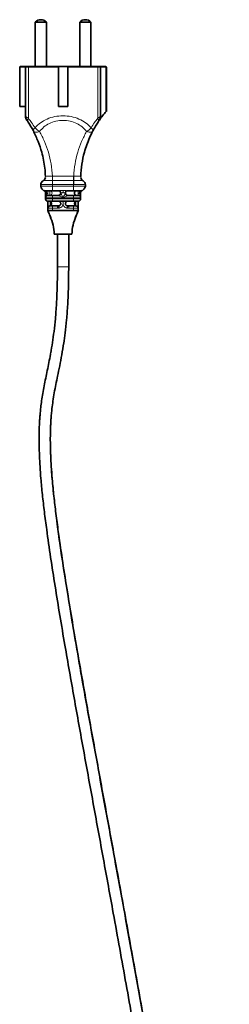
# Model space of a CAD drawing. Header units: millimetres. Extents: x 462 to 2655, y 340 to 4213.
# Tile 3 of 7: x 560 to 649, y 1350 to 1770. Entities that reach past the tile are written whole.
import ezdxf

# ---------------------------------------------------------------- set-up
doc = ezdxf.new("R2010")
doc.units = ezdxf.units.MM
doc.header["$LTSCALE"] = 15

msp = doc.modelspace()

# ---------------------------------------------------------------- linework, layer by layer
at = {"color": 7, "linetype": 'Continuous', "lineweight": 35}
for p, q in [((566.57, 1769.2), (566.57, 1750.2)), ((571.37, 1769.2), (566.57, 1769.2)), ((571.37, 1750.2), (571.37, 1769.2)), ((585.57, 1769.2), (585.57, 1750.2)), ((590.37, 1769.2), (585.57, 1769.2)), ((590.37, 1750.2), (590.37, 1769.2)), ((559.97, 1749.95), (559.97, 1733.2)), ((560.08, 1733.2), (560.08, 1749.95)), ((560.22, 1750.2), (560.3, 1750.2)), ((560.3, 1750.2), (562.72, 1750.2)), ((562.47, 1749.95), (562.47, 1729)), ((576.47, 1733.2), (576.47, 1749.95)), ((576.64, 1750.2), (580.29, 1750.2)), ((580.47, 1749.95), (580.47, 1733.2)), ((594.22, 1750.2), (596.64, 1750.2)), ((594.47, 1729), (594.47, 1749.95)), ((596.64, 1750.2), (596.72, 1750.2)), ((596.86, 1749.95), (596.86, 1731.08)), ((596.97, 1731.08), (596.97, 1749.95)), ((559.97, 1733.2), (560.08, 1733.2)), ((562.47, 1733.2), (560.08, 1733.2)), ((580.47, 1733.2), (576.47, 1733.2)), ((596.86, 1731.08), (596.97, 1731.2)), ((568.97, 1699.75), (568.97, 1699.2)), ((587.97, 1699.75), (587.97, 1699.2)), ((570.57, 1697.18), (570.6, 1697.15)), ((570.97, 1696.38), (570.97, 1694.2)), ((570.97, 1693.7), (570.97, 1694.2)), ((573.97, 1697.2), (576.74, 1697.2)), ((573.97, 1695.2), (576.47, 1695.2)), ((580.2, 1697.2), (582.97, 1697.2)), ((580.47, 1695.2), (582.97, 1695.2)), ((585.97, 1694.2), (585.97, 1696.39)), ((585.97, 1694.2), (585.97, 1693.7)), ((573.97, 1692.7), (574.74, 1692.7)), ((576.07, 1690.7), (573.97, 1690.7)), ((574.74, 1692.7), (578.2, 1692.7)), ((578.2, 1692.7), (578.74, 1692.7)), ((578.74, 1692.7), (582.2, 1692.7)), ((580.87, 1690.7), (582.97, 1690.7)), ((582.2, 1692.7), (582.97, 1692.7)), ((583.98, 1690.7), (583.97, 1690.7)), ((584.07, 1690.71), (584.01, 1690.71)), ((571.97, 1689.7), (571.97, 1688.7)), ((582.97, 1688.7), (573.97, 1688.7)), ((584.97, 1689.7), (584.97, 1688.7)), ((584.97, 1688.7), (584.97, 1688.7)), ((576.07, 1678.7), (576.07, 1664.7)), ((580.87, 1664.7), (580.87, 1678.7))]:
    msp.add_line(p, q, dxfattribs=at)
at = {"color": 7, "linetype": 'Continuous', "lineweight": 18}
for p, q in [((559.97, 1749.95), (560.08, 1749.95)), ((560.08, 1749.95), (562.47, 1749.95)), ((562.47, 1749.95), (563.67, 1749.95)), ((563.67, 1749.95), (576.47, 1749.95)), ((563.67, 1749.95), (563.67, 1728.11)), ((580.47, 1749.95), (593.27, 1749.95)), ((593.27, 1749.95), (593.27, 1728.11)), ((593.27, 1749.95), (594.47, 1749.95)), ((594.47, 1749.95), (596.86, 1749.95)), ((596.86, 1749.95), (596.97, 1749.95)), ((582.97, 1703.42), (573.97, 1703.42)), ((573.97, 1701.52), (573.97, 1703.42)), ((582.97, 1703.42), (582.97, 1701.52)), ((573.97, 1701.52), (573.97, 1699.84)), ((582.97, 1701.52), (573.97, 1701.52)), ((573.97, 1699.2), (573.97, 1699.84)), ((573.97, 1699.84), (582.97, 1699.84)), ((573.97, 1699.2), (573.97, 1697.2)), ((582.97, 1699.2), (573.97, 1699.2)), ((582.97, 1699.84), (582.97, 1701.52)), ((582.97, 1699.2), (582.97, 1699.84)), ((582.97, 1699.2), (582.97, 1697.2)), ((571.97, 1696.2), (571.47, 1696.2)), ((571.97, 1696.2), (571.97, 1697.2)), ((571.97, 1696.2), (571.97, 1695.2)), ((572.81, 1695.2), (572.81, 1697.2)), ((573.97, 1695.2), (573.97, 1694.2)), ((573.97, 1694.2), (573.97, 1693.7)), ((578.47, 1694.2), (573.97, 1694.2)), ((577.6, 1696.2), (577.47, 1696.2)), ((578.47, 1696.38), (578.47, 1697.32)), ((578.47, 1694.2), (582.97, 1694.2)), ((579.47, 1696.2), (579.34, 1696.2)), ((582.97, 1695.2), (582.97, 1694.2)), ((582.97, 1693.7), (582.97, 1694.2)), ((584.97, 1697.2), (584.97, 1696.2)), ((584.97, 1695.2), (584.97, 1696.2)), ((585.47, 1696.2), (584.97, 1696.2)), ((572.97, 1690.73), (572.97, 1692.68)), ((573.97, 1693.7), (582.97, 1693.7)), ((573.97, 1692.7), (573.97, 1693.7)), ((573.97, 1689.7), (573.97, 1690.7)), ((576.07, 1690.7), (576.07, 1689.7)), ((580.87, 1689.7), (580.87, 1690.7)), ((582.97, 1693.7), (582.97, 1692.7)), ((582.97, 1690.7), (582.97, 1689.7)), ((583.97, 1691.7), (583.97, 1690.73)), ((573.97, 1689.7), (573.97, 1688.7)), ((573.97, 1689.7), (576.07, 1689.7)), ((580.87, 1689.7), (582.97, 1689.7)), ((582.97, 1688.7), (582.97, 1689.7)), ((576.07, 1664.7), (580.87, 1664.7))]:
    msp.add_line(p, q, dxfattribs=at)
at = {"color": 7, "linetype": 'Continuous', "lineweight": 18, "flags": 128}
for points in [[(573.93, 1703.42), (573.95, 1703.42), (573.97, 1703.42)], [(573.93, 1703.42), (573.93, 1703.14), (573.93, 1702.87), (573.93, 1702.6), (573.93, 1702.34), (573.93, 1702.1), (573.93, 1701.88), (573.93, 1701.68), (573.93, 1701.52)], [(582.97, 1703.42), (582.99, 1703.42), (583.01, 1703.42)], [(583.01, 1701.52), (583.01, 1701.68), (583.01, 1701.88), (583.01, 1702.1), (583.01, 1702.34), (583.01, 1702.6), (583.01, 1702.87), (583.01, 1703.14), (583.01, 1703.42)], [(570.97, 1697.2), (571.07, 1697.19), (571.16, 1697.13), (571.25, 1697.04), (571.32, 1696.91), (571.39, 1696.76), (571.43, 1696.59), (571.46, 1696.4), (571.47, 1696.2)], [(585.47, 1696.2), (585.48, 1696.4), (585.51, 1696.59), (585.55, 1696.76), (585.62, 1696.91), (585.69, 1697.04), (585.78, 1697.13), (585.87, 1697.19), (585.97, 1697.2)]]:
    msp.add_lwpolyline(points, dxfattribs=at)
at = {"color": 7, "linetype": 'Continuous', "lineweight": 35, "flags": 128}
for points in [[(585.99, 1703.27), (585.99, 1703.27), (585.99, 1703.27)], [(571.97, 1688.7), (571.97, 1688.7)]]:
    msp.add_lwpolyline(points, dxfattribs=at)
at = {"color": 7, "linetype": 'Continuous', "lineweight": 35}
for centre, radius, start, end in [((568.97, 1766.82), 3.38, 90, 135.2397), ((568.97, 1766.82), 3.38, 44.7603, 90), ((587.97, 1766.82), 3.38, 90, 135.2397), ((587.97, 1766.82), 3.38, 44.7603, 90), ((560.22, 1749.95), 0.25, 90, 180), ((562.72, 1749.95), 0.25, 90, 180), ((594.22, 1749.95), 0.25, 0, 90), ((596.72, 1749.95), 0.25, 0, 90), ((565.47, 1729), 3, 180, 214.6284), ((630.97, 1701.72), 45, 139.2793, 145.3716), ((591.47, 1729), 3, 325.3716, 0), ((568.95, 1703.2), 2, 300.374, 347.6853), ((587.99, 1703.2), 2, 193.662, 239.626), ((570.97, 1699.75), 2, 120.374, 180), ((570.97, 1699.2), 2, 180, 270), ((585.97, 1699.2), 2, 270, 0), ((585.97, 1699.75), 2, 0, 59.626), ((569.97, 1696.38), 1, 0, 70.5288), ((571.97, 1694.2), 1, 90, 180), ((576.47, 1696.2), 1, 0, 90), ((576.47, 1696.2), 1, 270, 0), ((580.47, 1696.2), 1, 90, 180), ((580.47, 1696.2), 1, 180, 270), ((584.97, 1694.2), 1, 0, 90), ((586.97, 1696.38), 1, 109.4712, 180), ((571.97, 1693.7), 1, 180, 270), ((572.97, 1689.7), 1, 90, 180), ((583.97, 1689.7), 1, 0, 90), ((584.97, 1693.7), 1, 270, 0)]:
    msp.add_arc(centre, radius, start, end, dxfattribs=at)
at = {"color": 7, "linetype": 'Continuous', "lineweight": 18}
for centre, radius, start, end in [((563.9, 1749.98), 0.229, 97.0475, 185.6329), ((593.04, 1749.98), 0.229, 354.3671, 82.9525), ((564.99, 1727.2), 1.61, 145.4063, 207.2339), ((591.95, 1727.2), 1.61, 332.7661, 34.5937), ((568.95, 1703.2), 2, 300.4606, 1.9752), ((587.99, 1703.2), 2, 178.0248, 239.54), ((570.97, 1699.76), 1.99, 120.4877, 180.1509), ((665.68, 1699.27), 91.77, 178.5971, 179.6447), ((491.93, 1699.27), 91.1, 0.3581, 1.4133), ((585.97, 1699.76), 1.99, 359.8508, 59.5131), ((572.77, 1696.2), 1, 272.7149, 87.2851), ((576.67, 1696.27), 0.94, 356.1887, 85.5981), ((580.27, 1696.27), 0.94, 94.4019, 183.8113)]:
    msp.add_arc(centre, radius, start, end, dxfattribs=at)
at = {"color": 7, "linetype": 'Continuous', "lineweight": 35}
for points, knots in [([(560.3, 1750.2), (560.28, 1750.2), (560.23, 1750.2), (560.16, 1750.16), (560.12, 1750.11), (560.1, 1750.06), (560.08, 1750.01), (560.08, 1749.97), (560.08, 1749.95)], [0, 0, 0, 0, 0.249762, 0.4991333, 0.6413965, 0.7705457, 0.8890283, 1, 1, 1, 1]), ([(562.72, 1750.2), (562.79, 1750.2), (562.9, 1750.2), (563.57, 1750.2), (563.87, 1750.2)], [0, 0, 0, 0, 0.559807, 1, 1, 1, 1]), ([(563.87, 1750.2), (564.77, 1750.2), (566.59, 1750.2), (569.9, 1750.2), (573.24, 1750.2), (575.4, 1750.2), (576.47, 1750.2)], [0, 0, 0, 0, 0.277647, 0.560484, 0.782274, 1, 1, 1, 1]), ([(576.47, 1749.95), (576.47, 1749.99), (576.47, 1750.03), (576.47, 1750.09), (576.47, 1750.14), (576.47, 1750.18), (576.47, 1750.2), (576.47, 1750.2), (576.47, 1750.2)], [0, 0, 0, 0, 0.242699, 0.369494, 0.499601, 0.712663, 0.847151, 1, 1, 1, 1]), ([(580.47, 1750.2), (581.83, 1750.2), (584.59, 1750.2), (588.1, 1750.2), (590.97, 1750.2), (592.38, 1750.2), (593.07, 1750.2)], [0, 0, 0, 0, 0.277647, 0.560484, 0.782274, 1, 1, 1, 1]), ([(580.47, 1750.2), (580.47, 1750.2), (580.47, 1750.2), (580.47, 1750.18), (580.47, 1750.14), (580.47, 1750.09), (580.47, 1750.03), (580.47, 1749.99), (580.47, 1749.95)], [0, 0, 0, 0, 0.1526868, 0.2870444, 0.4999467, 0.6301653, 0.7570729, 1, 1, 1, 1]), ([(593.07, 1750.2), (593.44, 1750.2), (594.09, 1750.2), (594.18, 1750.2), (594.22, 1750.2)], [0, 0, 0, 0, 0.5598071, 1, 1, 1, 1]), ([(596.64, 1750.2), (596.66, 1750.2), (596.71, 1750.2), (596.78, 1750.16), (596.82, 1750.11), (596.84, 1750.06), (596.86, 1750.01), (596.86, 1749.97), (596.86, 1749.95)], [0, 0, 0, 0, 0.2496603, 0.4992725, 0.6412512, 0.7703041, 0.8888374, 1, 1, 1, 1]), ([(563, 1727.29), (563.01, 1727.28), (563.04, 1727.24), (563.23, 1726.97), (563.44, 1726.65), (563.56, 1726.46)], [0, 0, 0, 0, 0.283414, 0.565135, 1, 1, 1, 1]), ([(563.56, 1726.46), (563.92, 1725.9), (564.67, 1724.74), (565.41, 1723.39), (565.79, 1722.69)], [0, 0, 0, 0, 0.48296, 1, 1, 1, 1]), ([(591.15, 1722.69), (591.53, 1723.39), (592.27, 1724.74), (593.02, 1725.9), (593.38, 1726.46)], [0, 0, 0, 0, 0.51704, 1, 1, 1, 1]), ([(593.38, 1726.46), (593.54, 1726.71), (593.84, 1727.16), (593.91, 1727.25), (593.94, 1727.29)], [0, 0, 0, 0, 0.554625, 1, 1, 1, 1]), ([(565.79, 1722.69), (566.5, 1721.24), (567.88, 1718.41), (569.29, 1714.15), (570.2, 1710.27), (570.74, 1706.8), (570.88, 1704.44), (570.95, 1703.27)], [0, 0, 0, 0, 0.25625, 0.500488, 0.670233, 0.836384, 1, 1, 1, 1]), ([(585.99, 1703.27), (586.11, 1705.03), (586.36, 1708.59), (587.36, 1713.07), (588.52, 1716.79), (589.72, 1719.83), (590.67, 1721.72), (591.15, 1722.69)], [0, 0, 0, 0, 0.2462696, 0.499452, 0.6610838, 0.8277116, 1, 1, 1, 1]), ([(570.6, 1697.15), (570.65, 1697.11), (570.75, 1697.01), (570.85, 1696.87), (570.89, 1696.77), (570.89, 1696.75)], [0, 0, 0, 0, 0.387828, 0.86284, 1, 1, 1, 1]), ([(570.97, 1697.2), (571.03, 1697.2), (571.14, 1697.2), (571.94, 1697.2), (572.93, 1697.2), (573.63, 1697.2), (573.97, 1697.2)], [0, 0, 0, 0, 0.280018, 0.55945, 0.779634, 1, 1, 1, 1]), ([(571.97, 1695.2), (572.01, 1695.2), (572.08, 1695.2), (572.62, 1695.2), (573.28, 1695.2), (573.74, 1695.2), (573.97, 1695.2)], [0, 0, 0, 0, 0.279911, 0.559574, 0.779579, 1, 1, 1, 1]), ([(582.97, 1697.2), (583.41, 1697.2), (584.29, 1697.2), (585.28, 1697.2), (585.87, 1697.2), (585.93, 1697.2), (585.97, 1697.2)], [0, 0, 0, 0, 0.280003, 0.559435, 0.77963, 1, 1, 1, 1]), ([(582.97, 1695.2), (583.26, 1695.2), (583.85, 1695.2), (584.51, 1695.2), (584.9, 1695.2), (584.95, 1695.2), (584.97, 1695.2)], [0, 0, 0, 0, 0.27986, 0.559405, 0.779537, 1, 1, 1, 1]), ([(584.13, 1697.2), (584.04, 1697.19), (583.87, 1697.17), (583.66, 1697), (583.52, 1696.81), (583.44, 1696.63), (583.38, 1696.43), (583.37, 1696.28), (583.37, 1696.2)], [0, 0, 0, 0, 0.249421, 0.49766, 0.630311, 0.748382, 0.877493, 1, 1, 1, 1]), ([(583.37, 1696.2), (583.37, 1696.13), (583.38, 1695.98), (583.44, 1695.78), (583.52, 1695.6), (583.66, 1695.41), (583.83, 1695.28), (583.98, 1695.22), (584.07, 1695.21), (584.11, 1695.2), (584.12, 1695.2), (584.13, 1695.2)], [0, 0, 0, 0, 0.121786, 0.250095, 0.36784, 0.500112, 0.749638, 0.874951, 0.961119, 0.986474, 1, 1, 1, 1]), ([(571.97, 1692.7), (572.01, 1692.7), (572.08, 1692.7), (572.62, 1692.7), (573.28, 1692.7), (573.74, 1692.7), (573.97, 1692.7)], [0, 0, 0, 0, 0.2799987, 0.5593442, 0.7795744, 1, 1, 1, 1]), ([(571.97, 1692.7), (571.97, 1692.53), (571.97, 1692.21), (571.97, 1691.86), (571.97, 1691.7)], [0, 0, 0, 0, 0.559671, 1, 1, 1, 1]), ([(571.97, 1691.7), (571.97, 1691.57), (571.97, 1691.31), (571.97, 1690.92), (571.97, 1690.55), (571.97, 1690.23), (571.97, 1689.97), (571.97, 1689.79), (571.97, 1689.74), (571.97, 1689.72)], [0, 0, 0, 0, 0.135188, 0.27241, 0.417213, 0.560051, 0.713771, 0.858358, 1, 1, 1, 1]), ([(571.97, 1689.72), (571.98, 1689.82), (572, 1690), (572.1, 1690.22), (572.22, 1690.39), (572.38, 1690.53), (572.59, 1690.66), (572.76, 1690.69), (572.87, 1690.71)], [0, 0, 0, 0, 0.22101, 0.353422, 0.500163, 0.644871, 0.776538, 1, 1, 1, 1]), ([(572.87, 1690.71), (572.88, 1690.71), (572.89, 1690.71), (572.91, 1690.71), (572.94, 1690.72), (572.96, 1690.72), (572.97, 1690.73)], [0, 0, 0, 0, 0.101853, 0.212947, 0.48054, 1, 1, 1, 1]), ([(572.92, 1690.71), (572.91, 1690.71), (572.9, 1690.71), (572.89, 1690.71), (572.87, 1690.71)], [0, 0, 0, 0, 0.038654, 1, 1, 1, 1]), ([(573.57, 1691.7), (573.57, 1691.77), (573.56, 1691.89), (573.51, 1692.13), (573.38, 1692.38), (573.19, 1692.59), (573.04, 1692.65), (572.97, 1692.68)], [0, 0, 0, 0, 0.122914, 0.250624, 0.500047, 0.749514, 1, 1, 1, 1]), ([(572.97, 1690.73), (573.07, 1690.77), (573.24, 1690.86), (573.43, 1691.12), (573.55, 1691.4), (573.56, 1691.6), (573.57, 1691.7)], [0, 0, 0, 0, 0.339634, 0.593686, 0.798579, 1, 1, 1, 1]), ([(573.97, 1690.7), (573.82, 1690.7), (573.53, 1690.7), (573.2, 1690.7), (573.01, 1690.7), (572.98, 1690.7), (572.97, 1690.7)], [0, 0, 0, 0, 0.279788, 0.559292, 0.7794, 1, 1, 1, 1]), ([(574.74, 1692.7), (574.9, 1692.7), (575.22, 1692.71), (575.5, 1692.7), (575.63, 1692.7)], [0, 0, 0, 0, 0.508036, 1, 1, 1, 1]), ([(576.61, 1690.71), (576.51, 1690.71), (576.33, 1690.71), (576.15, 1690.7), (576.07, 1690.7)], [0, 0, 0, 0, 0.565204, 1, 1, 1, 1]), ([(576.69, 1690.73), (576.67, 1690.72), (576.64, 1690.72), (576.62, 1690.71), (576.61, 1690.71), (576.61, 1690.71), (576.61, 1690.71)], [0, 0, 0, 0, 0.526326, 0.790128, 0.899666, 1, 1, 1, 1]), ([(576.61, 1690.71), (576.61, 1690.69), (576.61, 1690.66), (576.63, 1690.54), (576.64, 1690.39), (576.65, 1690.2), (576.67, 1689.97), (576.68, 1689.81), (576.69, 1689.72)], [0, 0, 0, 0, 0.20052, 0.337946, 0.499926, 0.667809, 0.807243, 1, 1, 1, 1]), ([(580.33, 1690.71), (580.33, 1690.71), (580.33, 1690.71), (580.32, 1690.71), (580.3, 1690.72), (580.27, 1690.72), (580.25, 1690.73)], [0, 0, 0, 0, 0.101853, 0.212947, 0.48054, 1, 1, 1, 1]), ([(580.25, 1689.72), (580.26, 1689.82), (580.27, 1690), (580.29, 1690.22), (580.3, 1690.39), (580.31, 1690.53), (580.32, 1690.66), (580.33, 1690.69), (580.33, 1690.71)], [0, 0, 0, 0, 0.22101, 0.353422, 0.500163, 0.644871, 0.776538, 1, 1, 1, 1]), ([(580.87, 1690.7), (580.77, 1690.7), (580.59, 1690.71), (580.41, 1690.71), (580.33, 1690.71)], [0, 0, 0, 0, 0.554818, 1, 1, 1, 1]), ([(581.31, 1692.7), (581.45, 1692.7), (581.72, 1692.71), (582.04, 1692.7), (582.2, 1692.7)], [0, 0, 0, 0, 0.492028, 1, 1, 1, 1]), ([(582.97, 1692.7), (583.26, 1692.7), (583.85, 1692.7), (584.51, 1692.7), (584.9, 1692.7), (584.95, 1692.7), (584.97, 1692.7)], [0, 0, 0, 0, 0.279945, 0.559337, 0.779502, 1, 1, 1, 1]), ([(583.97, 1690.7), (583.95, 1690.7), (583.91, 1690.7), (583.65, 1690.7), (583.32, 1690.7), (583.08, 1690.7), (582.97, 1690.7)], [0, 0, 0, 0, 0.279912, 0.559367, 0.779437, 1, 1, 1, 1]), ([(583.97, 1692.68), (583.9, 1692.65), (583.75, 1692.59), (583.56, 1692.38), (583.43, 1692.13), (583.38, 1691.89), (583.37, 1691.77), (583.37, 1691.7)], [0, 0, 0, 0, 0.250486, 0.499953, 0.749376, 0.877101, 1, 1, 1, 1]), ([(583.37, 1691.7), (583.38, 1691.61), (583.39, 1691.42), (583.49, 1691.14), (583.66, 1690.91), (583.83, 1690.78), (583.94, 1690.74), (583.97, 1690.73)], [0, 0, 0, 0, 0.189122, 0.377532, 0.62789, 0.882052, 1, 1, 1, 1]), ([(583.97, 1690.73), (583.98, 1690.73), (584, 1690.72), (584.03, 1690.71), (584.05, 1690.71), (584.06, 1690.71), (584.07, 1690.71)], [0, 0, 0, 0, 0.38221, 0.767603, 0.926519, 1, 1, 1, 1]), ([(584.97, 1691.7), (584.97, 1691.9), (584.97, 1692.25), (584.97, 1692.57), (584.97, 1692.7)], [0, 0, 0, 0, 0.559671, 1, 1, 1, 1]), ([(584.97, 1689.72), (584.97, 1689.75), (584.97, 1689.82), (584.97, 1690.1), (584.97, 1690.52), (584.97, 1691.08), (584.97, 1691.5), (584.97, 1691.7)], [0, 0, 0, 0, 0.1802464, 0.370707, 0.5658533, 0.7889789, 1, 1, 1, 1]), ([(571.94, 1688.76), (572.19, 1688.19), (572.66, 1687.14), (573.21, 1685.72), (573.46, 1685.08)], [0, 0, 0, 0, 0.549746, 1, 1, 1, 1]), ([(571.97, 1688.7), (572.06, 1688.51), (572.26, 1688.12), (572.43, 1687.66), (572.52, 1687.43)], [0, 0, 0, 0, 0.5002156, 1, 1, 1, 1]), ([(573.97, 1688.7), (573.71, 1688.7), (573.32, 1688.7), (572.86, 1688.7), (572.54, 1688.7), (572.29, 1688.7), (572.04, 1688.7), (572, 1688.7), (571.97, 1688.7)], [0, 0, 0, 0, 0.243707, 0.371108, 0.499992, 0.628921, 0.756366, 1, 1, 1, 1]), ([(572.96, 1686.29), (573.44, 1685.06), (574.38, 1682.61), (574.61, 1680), (574.72, 1678.7)], [0, 0, 0, 0, 0.504389, 1, 1, 1, 1]), ([(582.22, 1678.7), (582.33, 1680), (582.56, 1682.61), (583.5, 1685.06), (583.98, 1686.29)], [0, 0, 0, 0, 0.495611, 1, 1, 1, 1]), ([(584.97, 1688.7), (584.94, 1688.7), (584.9, 1688.7), (584.65, 1688.7), (584.4, 1688.7), (584.08, 1688.7), (583.62, 1688.7), (583.22, 1688.7), (582.97, 1688.7)], [0, 0, 0, 0, 0.243707, 0.37111, 0.499992, 0.628925, 0.756368, 1, 1, 1, 1]), ([(583.48, 1685.08), (583.73, 1685.72), (584.28, 1687.14), (584.75, 1688.19), (585, 1688.76)], [0, 0, 0, 0, 0.450254, 1, 1, 1, 1]), ([(584.42, 1687.43), (584.51, 1687.66), (584.68, 1688.12), (584.88, 1688.51), (584.97, 1688.7)], [0, 0, 0, 0, 0.499784, 1, 1, 1, 1]), ([(574.72, 1678.7), (574.76, 1678.7), (574.84, 1678.7), (575.42, 1678.7), (576.26, 1678.7), (577.33, 1678.7), (578.56, 1678.7), (579.76, 1678.7), (580.82, 1678.7), (581.32, 1678.7), (581.55, 1678.7)], [0, 0, 0, 0, 0.12893, 0.255377, 0.372249, 0.499138, 0.628122, 0.756951, 0.882825, 1, 1, 1, 1]), ([(581.55, 1678.7), (581.74, 1678.7), (582.12, 1678.7), (582.19, 1678.7), (582.22, 1678.7)], [0, 0, 0, 0, 0.466792, 1, 1, 1, 1]), ([(573.22, 1627.99), (573.47, 1629.4), (573.95, 1632.22), (574.63, 1637.11), (575.12, 1641.66), (575.45, 1645.68), (575.66, 1649.02), (575.84, 1652.58), (575.97, 1656.39), (576.05, 1660.45), (576.06, 1663.26), (576.07, 1664.7)], [0, 0, 0, 0, 0.148093, 0.295572, 0.446267, 0.528176, 0.613115, 0.701921, 0.795443, 0.894527, 1, 1, 1, 1]), ([(578.75, 1632.08), (578.96, 1633.52), (579.41, 1636.64), (579.89, 1641.16), (580.23, 1645.29), (580.45, 1648.72), (580.64, 1652.36), (580.77, 1656.25), (580.85, 1660.39), (580.86, 1663.24), (580.87, 1664.7)], [0, 0, 0, 0, 0.15633, 0.337498, 0.435928, 0.537891, 0.644319, 0.756171, 0.874413, 1, 1, 1, 1]), ([(576.14, 1002.1), (576.17, 1000.47), (576.23, 996.57), (576.73, 990.63), (577.55, 984.49), (578.62, 978.97), (579.88, 974.02), (581.49, 968.99), (583.51, 964.03), (586.01, 959.29), (588.59, 955.43), (591.17, 952.34), (593.68, 949.9), (596.1, 948.03), (598.38, 946.61), (600.71, 945.47), (603.08, 944.63), (605.55, 944.08), (607.88, 943.84), (610.27, 943.86), (612.8, 944.16), (615.57, 944.86), (618.71, 946.11), (622.01, 948), (625.28, 950.53), (628.72, 953.91), (632.12, 958.2), (635.35, 963.41), (638.1, 968.93), (640.94, 975.97), (643.57, 984.64), (645.73, 994.82), (647.25, 1005.12), (648.29, 1015.5), (649.18, 1029.6), (649.51, 1047.4), (649.04, 1068.73), (647.93, 1090.04), (646.33, 1111.36), (644.32, 1132.68), (642, 1153.91), (638.7, 1181), (634.18, 1213.9), (628.29, 1252.64), (622.48, 1288.22), (616.93, 1320.72), (611.75, 1350.15), (606.46, 1379.54), (601.49, 1406.78), (596.9, 1431.88), (592.71, 1454.84), (588.58, 1477.69), (585.16, 1497.1), (582.41, 1513.13), (580.3, 1525.91), (578.32, 1538.48), (576.73, 1549.33), (575.52, 1558.46), (574.62, 1565.98), (573.96, 1572.55), (573.5, 1578.21), (573.22, 1583.04), (573.05, 1587.55), (573.02, 1591.28), (573.06, 1594.22), (573.13, 1596.43), (573.23, 1598.32), (573.34, 1600.12), (573.51, 1602.07), (573.76, 1604.53), (574.16, 1607.53), (574.71, 1610.92), (575.38, 1614.45), (576.16, 1618.18), (577.02, 1622.32), (577.94, 1627.02), (578.5, 1630.55), (578.77, 1632.28)], [0, 0, 0, 0, 0.00592, 0.014168, 0.021656, 0.028452, 0.03462, 0.040218, 0.047659, 0.054102, 0.059688, 0.064541, 0.068767, 0.072451, 0.075673, 0.078551, 0.081928, 0.084828, 0.087794, 0.090467, 0.093546, 0.097068, 0.100846, 0.105856, 0.110866, 0.115878, 0.123364, 0.130726, 0.138139, 0.145771, 0.158309, 0.171029, 0.183608, 0.196145, 0.208966, 0.235011, 0.260903, 0.286628, 0.312661, 0.338709, 0.364521, 0.390367, 0.437978, 0.48532, 0.532847, 0.569091, 0.605219, 0.641564, 0.677806, 0.706152, 0.734753, 0.763303, 0.791492, 0.807706, 0.82404, 0.840304, 0.856293, 0.866754, 0.877179, 0.887515, 0.895208, 0.902863, 0.910494, 0.917818, 0.922617, 0.92686, 0.930576, 0.933874, 0.937845, 0.942783, 0.949776, 0.957835, 0.965965, 0.973953, 0.98286, 0.991613, 1, 1, 1, 1]), ([(573.21, 1627.89), (573.18, 1627.72), (572.93, 1626.2), (572.42, 1623.77), (571.73, 1620.42), (571.04, 1617.12), (570.39, 1613.9), (569.81, 1610.71), (569.33, 1607.63), (568.97, 1604.86), (568.73, 1602.51), (568.57, 1600.58), (568.45, 1598.82), (568.35, 1597), (568.27, 1594.89), (568.22, 1592.09), (568.24, 1588.5), (568.37, 1584.11), (568.62, 1579.38), (569.03, 1573.86), (569.63, 1567.45), (570.47, 1560.12), (571.63, 1551.21), (573.14, 1540.64), (575.05, 1528.37), (577.09, 1515.85), (579.78, 1499.99), (583.17, 1480.67), (587.28, 1457.85), (591.47, 1434.88), (595.69, 1411.86), (600.33, 1386.42), (605.37, 1358.54), (610.75, 1328.23), (616.22, 1296.51), (621.7, 1263.37), (627.11, 1228.76), (632.11, 1194.1), (636.6, 1159.34), (640.41, 1124.45), (642.88, 1094.63), (644.18, 1069.87), (644.68, 1050.22), (644.49, 1033.2), (643.75, 1018.99), (642.73, 1007.67), (641.17, 996.46), (639.04, 986.28), (636.31, 977.28), (633.23, 969.66), (629.71, 963.18), (625.83, 957.84), (622.35, 954.3), (619.23, 951.96), (616.75, 950.51), (614.19, 949.46), (611.72, 948.84), (609.5, 948.62), (607.61, 948.67), (605.92, 948.91), (604.25, 949.31), (602.46, 949.96), (600.52, 950.91), (598.41, 952.26), (596.14, 954.14), (593.73, 956.67), (591.23, 959.99), (588.73, 964.26), (586.76, 968.67), (585.21, 973), (584.03, 977.03), (582.98, 981.53), (582.09, 986.54), (581.41, 992.08), (581, 997.31), (580.95, 1000.69), (580.93, 1002.04)], [0, 0, 0, 0, 0.000893, 0.007885, 0.014985, 0.022217, 0.02959, 0.037096, 0.044408, 0.050781, 0.055713, 0.059726, 0.063005, 0.066621, 0.070733, 0.075366, 0.082579, 0.090305, 0.098048, 0.10582, 0.116251, 0.126769, 0.137318, 0.153358, 0.169699, 0.186156, 0.202547, 0.231493, 0.260756, 0.290144, 0.319304, 0.348505, 0.386941, 0.425222, 0.463485, 0.507138, 0.550584, 0.594235, 0.637885, 0.681411, 0.725317, 0.74961, 0.774037, 0.79875, 0.813147, 0.827206, 0.841169, 0.855382, 0.865993, 0.87624, 0.886007, 0.893429, 0.900831, 0.904461, 0.908027, 0.911536, 0.914788, 0.917547, 0.919888, 0.921877, 0.923961, 0.926319, 0.928994, 0.932069, 0.935702, 0.940014, 0.945136, 0.951225, 0.95846, 0.963187, 0.968395, 0.974129, 0.980435, 0.987364, 0.994971, 1, 1, 1, 1])]:
    msp.add_open_spline(points, degree=3, knots=knots, dxfattribs=at)
at = {"color": 7, "linetype": 'Continuous', "lineweight": 18}
for points, knots in [([(562.47, 1729), (562.53, 1728.96), (562.65, 1728.87), (563.32, 1728.37), (563.67, 1728.11)], [0, 0, 0, 0, 0.48483, 1, 1, 1, 1]), ([(563.67, 1728.11), (564.13, 1727.51), (565.07, 1726.29), (566.02, 1724.83), (566.5, 1724.09)], [0, 0, 0, 0, 0.49189, 1, 1, 1, 1]), ([(566.5, 1724.09), (567.24, 1724.82), (568.72, 1726.29), (571.6, 1727.89), (574.9, 1728.92), (578.46, 1729.27), (582.03, 1728.92), (585.33, 1727.89), (588.22, 1726.29), (589.7, 1724.82), (590.43, 1724.09)], [0, 0, 0, 0, 0.1248955, 0.2500363, 0.3750696, 0.4996426, 0.6246012, 0.7497976, 0.8748595, 1, 1, 1, 1]), ([(590.43, 1724.09), (590.92, 1724.83), (591.87, 1726.29), (592.81, 1727.51), (593.27, 1728.11)], [0, 0, 0, 0, 0.50811, 1, 1, 1, 1]), ([(593.27, 1728.11), (593.62, 1728.37), (594.29, 1728.87), (594.41, 1728.96), (594.47, 1729)], [0, 0, 0, 0, 0.51517, 1, 1, 1, 1]), ([(565.79, 1722.69), (565.76, 1722.78), (565.71, 1722.98), (565.89, 1723.45), (566.27, 1723.85), (566.5, 1724.09)], [0, 0, 0, 0, 0.277084, 0.562247, 1, 1, 1, 1]), ([(566.5, 1724.09), (566.82, 1723.74), (567.37, 1723.12), (568.12, 1722.68), (568.45, 1722.48)], [0, 0, 0, 0, 0.56, 1, 1, 1, 1]), ([(568.45, 1722.48), (569.04, 1723.15), (570.23, 1724.49), (572.6, 1726), (575.39, 1727), (578.46, 1727.35), (581.54, 1727), (584.33, 1726), (586.71, 1724.49), (587.9, 1723.15), (588.49, 1722.48)], [0, 0, 0, 0, 0.122462, 0.246826, 0.372841, 0.499552, 0.626754, 0.752986, 0.877262, 1, 1, 1, 1]), ([(588.49, 1722.48), (588.91, 1722.74), (589.66, 1723.2), (590.2, 1723.81), (590.43, 1724.09)], [0, 0, 0, 0, 0.56, 1, 1, 1, 1]), ([(590.43, 1724.09), (590.59, 1723.93), (590.9, 1723.63), (591.22, 1723.11), (591.18, 1722.85), (591.15, 1722.69)], [0, 0, 0, 0, 0.277084, 0.562247, 1, 1, 1, 1]), ([(565.79, 1722.69), (565.89, 1722.56), (566.1, 1722.31), (566.74, 1722.16), (567.54, 1722.19), (568.14, 1722.39), (568.45, 1722.48)], [0, 0, 0, 0, 0.24746, 0.5, 0.750912, 1, 1, 1, 1]), ([(573.93, 1703.42), (573.79, 1705.16), (573.5, 1708.66), (572.29, 1713.63), (570.63, 1718.31), (569.17, 1721.09), (568.45, 1722.48)], [0, 0, 0, 0, 0.249031, 0.499921, 0.749969, 1, 1, 1, 1]), ([(588.49, 1722.48), (587.77, 1721.09), (586.31, 1718.31), (584.65, 1713.63), (583.44, 1708.66), (583.15, 1705.16), (583.01, 1703.42)], [0, 0, 0, 0, 0.249864, 0.499875, 0.750845, 1, 1, 1, 1]), ([(591.15, 1722.69), (591.03, 1722.55), (590.8, 1722.27), (590.08, 1722.15), (589.28, 1722.23), (588.75, 1722.4), (588.49, 1722.48)], [0, 0, 0, 0, 0.273178, 0.561683, 0.786821, 1, 1, 1, 1]), ([(570.95, 1703.27), (570.99, 1703.3), (571.08, 1703.36), (571.76, 1703.42), (572.75, 1703.44), (573.54, 1703.42), (573.93, 1703.42)], [0, 0, 0, 0, 0.251277, 0.501361, 0.750596, 1, 1, 1, 1]), ([(583.01, 1703.42), (583.4, 1703.42), (584.19, 1703.44), (585.18, 1703.42), (585.86, 1703.36), (585.95, 1703.3), (585.99, 1703.27)], [0, 0, 0, 0, 0.249129, 0.498221, 0.748442, 1, 1, 1, 1]), ([(568.97, 1699.75), (568.97, 1699.75), (568.97, 1699.75), (568.98, 1699.76), (568.98, 1699.76)], [0, 0, 0, 0, 0.561546, 1, 1, 1, 1]), ([(573.97, 1699.2), (573.32, 1699.2), (572, 1699.2), (570.35, 1699.2), (569.2, 1699.2), (569.04, 1699.2), (568.97, 1699.2)], [0, 0, 0, 0, 0.250163, 0.5001, 0.750092, 1, 1, 1, 1]), ([(568.98, 1699.76), (569.08, 1699.77), (569.29, 1699.79), (570.44, 1699.83), (572.03, 1699.84), (573.28, 1699.84), (573.91, 1699.84)], [0, 0, 0, 0, 0.249589, 0.49967, 0.749858, 1, 1, 1, 1]), ([(573.93, 1701.52), (573.41, 1701.52), (572.37, 1701.52), (571.07, 1701.51), (570.16, 1701.5), (570.03, 1701.49), (569.96, 1701.48)], [0, 0, 0, 0, 0.25302, 0.504996, 0.754074, 1, 1, 1, 1]), ([(569.96, 1701.48), (569.96, 1701.48), (569.96, 1701.48), (569.96, 1701.48), (569.96, 1701.48)], [0, 0, 0, 0, 0.560242, 1, 1, 1, 1]), ([(573.91, 1699.84), (573.92, 1699.84), (573.94, 1699.84), (573.96, 1699.84), (573.97, 1699.84)], [0, 0, 0, 0, 0.559596, 1, 1, 1, 1]), ([(573.97, 1701.52), (573.96, 1701.52), (573.95, 1701.52), (573.94, 1701.52), (573.93, 1701.52)], [0, 0, 0, 0, 0.5599971, 1, 1, 1, 1]), ([(583.01, 1701.52), (583, 1701.52), (582.99, 1701.52), (582.97, 1701.52), (582.97, 1701.52)], [0, 0, 0, 0, 0.56, 1, 1, 1, 1]), ([(582.97, 1699.84), (582.98, 1699.84), (583, 1699.84), (583.02, 1699.84), (583.03, 1699.84)], [0, 0, 0, 0, 0.560465, 1, 1, 1, 1]), ([(587.97, 1699.2), (587.89, 1699.2), (587.75, 1699.2), (586.59, 1699.2), (584.94, 1699.2), (583.62, 1699.2), (582.97, 1699.2)], [0, 0, 0, 0, 0.249714, 0.499444, 0.749651, 1, 1, 1, 1]), ([(586.98, 1701.48), (586.91, 1701.49), (586.78, 1701.5), (585.87, 1701.51), (584.57, 1701.52), (583.53, 1701.52), (583.01, 1701.52)], [0, 0, 0, 0, 0.245633, 0.494839, 0.746753, 1, 1, 1, 1]), ([(583.03, 1699.84), (583.66, 1699.84), (584.91, 1699.84), (586.5, 1699.83), (587.65, 1699.79), (587.86, 1699.77), (587.96, 1699.76)], [0, 0, 0, 0, 0.250147, 0.500657, 0.750434, 1, 1, 1, 1]), ([(586.98, 1701.48), (586.98, 1701.48), (586.98, 1701.48), (586.98, 1701.48), (586.98, 1701.48)], [0, 0, 0, 0, 0.5597351, 1, 1, 1, 1]), ([(587.96, 1699.76), (587.96, 1699.76), (587.97, 1699.75), (587.97, 1699.75), (587.97, 1699.75)], [0, 0, 0, 0, 0.558656, 1, 1, 1, 1]), ([(571.47, 1696.2), (571.4, 1696.21), (571.25, 1696.22), (571.09, 1696.3), (570.99, 1696.36), (570.98, 1696.37), (570.97, 1696.38)], [0, 0, 0, 0, 0.250085, 0.499786, 0.780545, 1, 1, 1, 1]), ([(570.97, 1694.2), (570.98, 1694.45), (571.01, 1694.93), (571.18, 1695.5), (571.4, 1695.87), (571.58, 1696.06), (571.74, 1696.16), (571.87, 1696.2), (571.94, 1696.2), (571.97, 1696.2)], [0, 0, 0, 0, 0.314126, 0.614566, 0.741924, 0.844867, 0.927246, 0.964339, 1, 1, 1, 1]), ([(570.97, 1694.2), (571.01, 1694.2), (571.1, 1694.2), (571.8, 1694.2), (572.79, 1694.2), (573.58, 1694.2), (573.97, 1694.2)], [0, 0, 0, 0, 0.249451, 0.499687, 0.749515, 1, 1, 1, 1]), ([(578.47, 1694.2), (578.22, 1694.33), (577.74, 1694.57), (577.17, 1694.85), (576.8, 1695.04), (576.61, 1695.13), (576.51, 1695.18), (576.48, 1695.2), (576.47, 1695.2), (576.47, 1695.2)], [0, 0, 0, 0, 0.314126, 0.614566, 0.741924, 0.844867, 0.927246, 0.964339, 1, 1, 1, 1]), ([(576.74, 1697.2), (576.85, 1697.21), (577.08, 1697.22), (577.66, 1697.29), (578.15, 1697.31), (578.47, 1697.32)], [0, 0, 0, 0, 0.236299, 0.500302, 1, 1, 1, 1]), ([(577.47, 1696.2), (577.47, 1696.2), (577.47, 1696.2), (577.49, 1696.16), (577.54, 1696.06), (577.64, 1695.87), (577.82, 1695.5), (578.11, 1694.93), (578.35, 1694.45), (578.47, 1694.2)], [0, 0, 0, 0, 0.035653, 0.072744, 0.155132, 0.258044, 0.385433, 0.685874, 1, 1, 1, 1]), ([(578.47, 1696.38), (578.39, 1696.37), (578.22, 1696.36), (577.97, 1696.3), (577.75, 1696.22), (577.65, 1696.21), (577.6, 1696.2)], [0, 0, 0, 0, 0.219444, 0.500214, 0.749915, 1, 1, 1, 1]), ([(578.47, 1697.32), (578.79, 1697.31), (579.27, 1697.29), (579.85, 1697.22), (580.09, 1697.21), (580.2, 1697.2)], [0, 0, 0, 0, 0.4998106, 0.7503848, 1, 1, 1, 1]), ([(579.34, 1696.2), (579.29, 1696.21), (579.19, 1696.22), (578.97, 1696.3), (578.72, 1696.36), (578.55, 1696.37), (578.47, 1696.38)], [0, 0, 0, 0, 0.250085, 0.499786, 0.780545, 1, 1, 1, 1]), ([(578.47, 1694.2), (578.59, 1694.45), (578.83, 1694.93), (579.12, 1695.5), (579.3, 1695.87), (579.4, 1696.06), (579.45, 1696.16), (579.47, 1696.2), (579.47, 1696.2), (579.47, 1696.2)], [0, 0, 0, 0, 0.314126, 0.614566, 0.741924, 0.844867, 0.927246, 0.964339, 1, 1, 1, 1]), ([(580.47, 1695.2), (580.47, 1695.2), (580.46, 1695.2), (580.43, 1695.18), (580.33, 1695.13), (580.14, 1695.04), (579.77, 1694.85), (579.2, 1694.57), (578.72, 1694.33), (578.47, 1694.2)], [0, 0, 0, 0, 0.035653, 0.072744, 0.155132, 0.258044, 0.385433, 0.685874, 1, 1, 1, 1]), ([(582.97, 1694.2), (583.36, 1694.2), (584.15, 1694.2), (585.14, 1694.2), (585.83, 1694.2), (585.92, 1694.2), (585.97, 1694.2)], [0, 0, 0, 0, 0.25001, 0.500502, 0.750062, 1, 1, 1, 1]), ([(584.97, 1696.2), (585, 1696.2), (585.07, 1696.2), (585.2, 1696.16), (585.36, 1696.06), (585.54, 1695.87), (585.76, 1695.5), (585.93, 1694.93), (585.96, 1694.45), (585.97, 1694.2)], [0, 0, 0, 0, 0.0356531, 0.0727439, 0.155132, 0.258044, 0.3854334, 0.6858739, 1, 1, 1, 1]), ([(585.97, 1696.38), (585.96, 1696.37), (585.95, 1696.36), (585.84, 1696.3), (585.69, 1696.22), (585.54, 1696.21), (585.47, 1696.2)], [0, 0, 0, 0, 0.249189, 0.499614, 0.749642, 1, 1, 1, 1]), ([(573.97, 1693.7), (573.58, 1693.7), (572.79, 1693.7), (571.8, 1693.7), (571.1, 1693.7), (571.01, 1693.7), (570.97, 1693.7)], [0, 0, 0, 0, 0.250233, 0.50019, 0.750257, 1, 1, 1, 1]), ([(576.69, 1689.72), (576.86, 1689.75), (577.22, 1689.82), (577.7, 1690.1), (578.12, 1690.52), (578.41, 1691.08), (578.45, 1691.5), (578.47, 1691.7)], [0, 0, 0, 0, 0.180246, 0.370707, 0.565853, 0.788979, 1, 1, 1, 1]), ([(578.47, 1691.7), (578.45, 1691.9), (578.43, 1692.25), (578.27, 1692.57), (578.2, 1692.7)], [0, 0, 0, 0, 0.559671, 1, 1, 1, 1]), ([(578.74, 1692.7), (578.65, 1692.53), (578.5, 1692.21), (578.48, 1691.86), (578.47, 1691.7)], [0, 0, 0, 0, 0.559671, 1, 1, 1, 1]), ([(578.47, 1691.7), (578.5, 1691.44), (578.56, 1690.89), (579.03, 1690.26), (579.62, 1689.85), (580.04, 1689.76), (580.25, 1689.72)], [0, 0, 0, 0, 0.272171, 0.559332, 0.779666, 1, 1, 1, 1]), ([(585.97, 1693.7), (585.92, 1693.7), (585.84, 1693.7), (585.14, 1693.7), (584.15, 1693.7), (583.36, 1693.7), (582.97, 1693.7)], [0, 0, 0, 0, 0.249667, 0.499369, 0.749705, 1, 1, 1, 1]), ([(571.97, 1689.7), (572, 1689.7), (572.06, 1689.7), (572.52, 1689.7), (573.18, 1689.7), (573.71, 1689.7), (573.97, 1689.7)], [0, 0, 0, 0, 0.2480304, 0.499217, 0.7494672, 1, 1, 1, 1]), ([(576.07, 1689.7), (576.19, 1689.71), (576.39, 1689.71), (576.6, 1689.71), (576.69, 1689.72)], [0, 0, 0, 0, 0.559935, 1, 1, 1, 1]), ([(580.25, 1689.72), (580.37, 1689.71), (580.57, 1689.71), (580.78, 1689.7), (580.87, 1689.7)], [0, 0, 0, 0, 0.560059, 1, 1, 1, 1]), ([(582.97, 1689.7), (583.23, 1689.7), (583.76, 1689.7), (584.42, 1689.7), (584.88, 1689.7), (584.94, 1689.7), (584.97, 1689.7)], [0, 0, 0, 0, 0.249676, 0.50174, 0.751186, 1, 1, 1, 1]), ([(576.18, 1002.07), (576.22, 999.98), (576.31, 995.14), (577.06, 987.77), (578.33, 980.2), (580.06, 973.31), (582.21, 967.11), (584.74, 961.6), (587.62, 956.8), (590.83, 952.7), (594.33, 949.34), (598.11, 946.74), (602.1, 944.93), (606.27, 943.97), (610.53, 943.89), (614.78, 944.68), (618.94, 946.33), (623.06, 948.88), (627.07, 952.37), (630.91, 956.83), (634.46, 962.18), (637.7, 968.43), (640.64, 975.74), (643.21, 984.15), (645.32, 993.7), (646.95, 1004.22), (648.13, 1015.66), (648.87, 1027.89), (649.21, 1040.86), (649.18, 1054.5), (648.79, 1068.83), (647.97, 1086.09), (646.56, 1106.4), (644.44, 1129.82), (641.8, 1154.13), (638.72, 1179.17), (634.95, 1206.98), (630.45, 1237.43), (625.24, 1270.33), (619.75, 1303.27), (614.47, 1333.66), (609.55, 1361.32), (605.07, 1386.12), (600.66, 1410.27), (596.63, 1432.33), (592.99, 1452.28), (589.76, 1470.12), (586.72, 1487.14), (583.9, 1503.25), (581.35, 1518.37), (579.08, 1532.4), (577.17, 1544.96), (575.64, 1556.03), (574.48, 1565.64), (573.65, 1574.11), (573.14, 1581.53), (572.9, 1588.03), (572.92, 1594.4), (573.25, 1600.53), (573.92, 1606.44), (574.84, 1611.84), (575.89, 1617.05), (576.96, 1622), (577.91, 1626.9), (578.47, 1630.01), (578.72, 1631.88), (578.75, 1632.08)], [0, 0, 0, 0, 0.007612, 0.017646, 0.026942, 0.035541, 0.043485, 0.05082, 0.0576, 0.063887, 0.069753, 0.075286, 0.080572, 0.085722, 0.090842, 0.096044, 0.101435, 0.107128, 0.113648, 0.120735, 0.12849, 0.136997, 0.14633, 0.157133, 0.168989, 0.181908, 0.195879, 0.210873, 0.226555, 0.243141, 0.260575, 0.278804, 0.306103, 0.334722, 0.364476, 0.395173, 0.426621, 0.46669, 0.507245, 0.547905, 0.588287, 0.619573, 0.650269, 0.680196, 0.709178, 0.732295, 0.754556, 0.77587, 0.796155, 0.815333, 0.833338, 0.850118, 0.864396, 0.877616, 0.889845, 0.901267, 0.912053, 0.922341, 0.935744, 0.94856, 0.960852, 0.972635, 0.983931, 0.991592, 0.999122, 1, 1, 1, 1])]:
    msp.add_open_spline(points, degree=3, knots=knots, dxfattribs=at)
at = {"color": 7, "linetype": 'Continuous', "lineweight": 35}
for points in [[(576.69, 1692.68), (576.8, 1692.64), (577.01, 1692.57), (577.26, 1692.34), (577.44, 1692.04), (577.46, 1691.82), (577.47, 1691.7)], [(577.47, 1691.7), (577.46, 1691.59), (577.44, 1691.37), (577.26, 1691.07), (577.01, 1690.83), (576.8, 1690.76), (576.69, 1690.73)], [(579.47, 1691.7), (579.48, 1691.82), (579.5, 1692.04), (579.68, 1692.34), (579.93, 1692.57), (580.14, 1692.64), (580.25, 1692.68)], [(580.25, 1690.73), (580.14, 1690.76), (579.93, 1690.83), (579.68, 1691.07), (579.5, 1691.37), (579.48, 1691.59), (579.47, 1691.7)]]:
    msp.add_open_spline(points, degree=3, dxfattribs=at)
at = {"color": 7, "linetype": 'Continuous', "lineweight": 18}
msp.add_open_spline([(583.97, 1692.68), (583.97, 1692.64), (583.97, 1692.57), (583.97, 1692.34), (583.97, 1692.04), (583.97, 1691.82), (583.97, 1691.7)], degree=3, dxfattribs=at)

doc.saveas('drawing.dxf')
